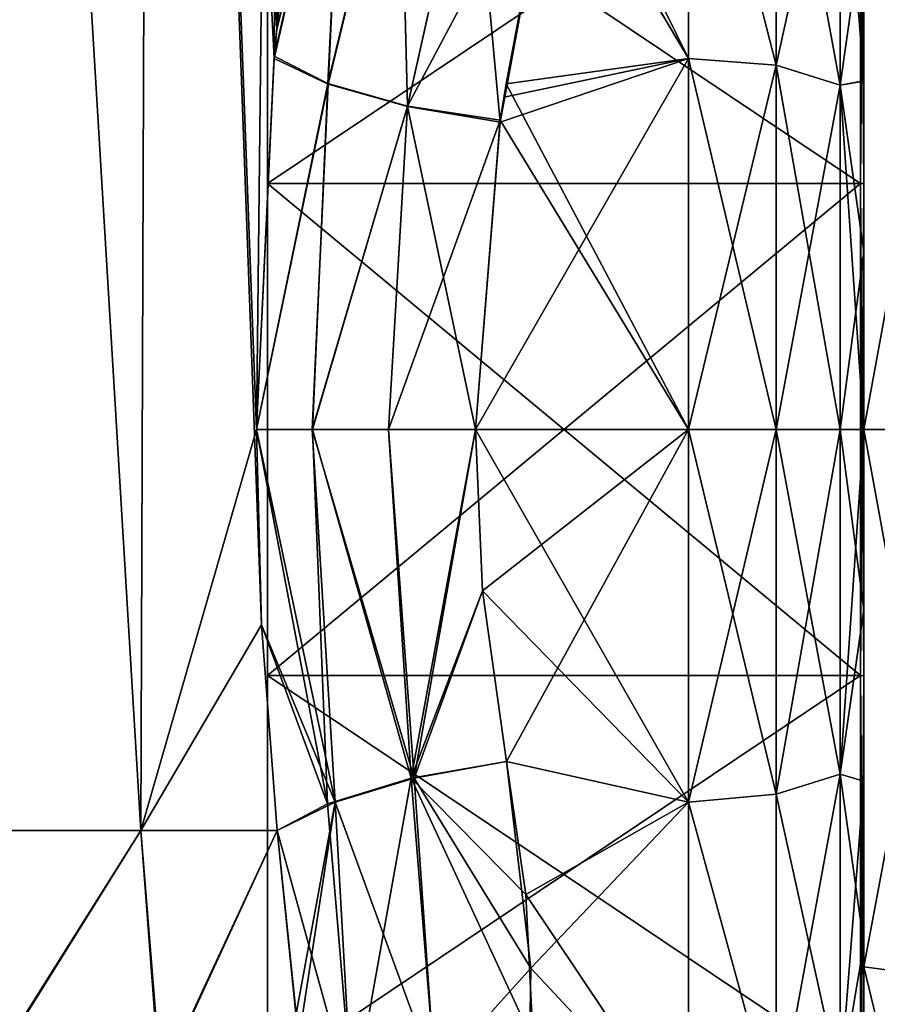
# Model space of a CAD drawing. Extents: x -23 to 470, y -1800 to 0.
# Tile 78 of 181: x 443 to 460, y -1783 to -1764. Entities that reach past the tile are written whole.
import ezdxf

# ---------------------------------------------------------------- set-up
doc = ezdxf.new("R2010")
doc.units = 0
doc.header["$LTSCALE"] = 41.718519
for name, color, linetype in [('10', 7, 'CONTINUOUS'), ('1084', 7, 'CONTINUOUS'), ('1085', 7, 'CONTINUOUS'), ('1092', 7, 'CONTINUOUS'), ('1093', 7, 'CONTINUOUS'), ('1094', 7, 'CONTINUOUS'), ('1099', 7, 'CONTINUOUS'), ('11', 7, 'CONTINUOUS'), ('1101', 7, 'CONTINUOUS'), ('1102', 7, 'CONTINUOUS'), ('1103', 7, 'CONTINUOUS'), ('1124', 7, 'CONTINUOUS'), ('1125', 7, 'CONTINUOUS'), ('1126', 7, 'CONTINUOUS'), ('1130', 7, 'CONTINUOUS'), ('1131', 7, 'CONTINUOUS'), ('1132', 7, 'CONTINUOUS'), ('12', 7, 'CONTINUOUS'), ('15', 7, 'CONTINUOUS'), ('16', 7, 'CONTINUOUS'), ('17', 7, 'CONTINUOUS'), ('18', 7, 'CONTINUOUS'), ('9', 7, 'CONTINUOUS')]:
    doc.layers.add(name, color=color, linetype=linetype)

msp = doc.modelspace()

# ---------------------------------------------------------------- linework, layer by layer
at = {"layer": '10', "linetype": 'CONTINUOUS'}
for points in [[(448.1, -1756.115), (448.1, -1759.149, -9.337), (448.1, -1787.885), (448.1, -1756.115)], [(448.1, -1756.115), (448.1, -1787.885), (448.1, -1784.851, 9.337), (448.1, -1756.115)], [(448.1, -1756.115), (448.1, -1784.851, 9.337), (448.1, -1759.149, 9.337), (448.1, -1756.115)], [(448.1, -1759.149, -9.337), (448.1, -1767.091, -15.108), (448.1, -1784.851, -9.337), (448.1, -1759.149, -9.337)], [(448.1, -1759.149, -9.337), (448.1, -1784.851, -9.337), (448.1, -1787.885), (448.1, -1759.149, -9.337)], [(448.1, -1784.851, 9.337), (448.1, -1776.909, 15.108), (448.1, -1759.149, 9.337), (448.1, -1784.851, 9.337)], [(448.1, -1776.909, 15.108), (448.1, -1767.091, 15.108), (448.1, -1759.149, 9.337), (448.1, -1776.909, 15.108)], [(448.1, -1767.091, -15.108), (448.1, -1776.909, -15.108), (448.1, -1784.851, -9.337), (448.1, -1767.091, -15.108)]]:
    msp.add_3dface(points, dxfattribs=at)
at = {"layer": '1084', "linetype": 'CONTINUOUS'}
for points in [[(445.567, -1780, 29.555), (441.742, -1716.55, 32.045), (441.618, -1780, 32.096), (445.567, -1780, 29.555)], [(445.795, -1716.55, 29.333), (441.742, -1716.55, 32.045), (445.567, -1780, 29.555), (445.795, -1716.55, 29.333)], [(447.979, -1775.895, 26.383), (445.795, -1716.55, 29.333), (445.567, -1780, 29.555), (447.979, -1775.895, 26.383)], [(448.5, -1716.55, 25.279), (445.795, -1716.55, 29.333), (448.285, -1764.013, 25.769), (448.5, -1716.55, 25.279)], [(448.285, -1764.013, 25.769), (445.795, -1716.55, 29.333), (448.231, -1764.592, 25.884), (448.285, -1764.013, 25.769)], [(448.231, -1764.592, 25.884), (445.795, -1716.55, 29.333), (447.876, -1772, 26.571), (448.231, -1764.592, 25.884)], [(447.876, -1772, 26.571), (445.795, -1716.55, 29.333), (447.979, -1775.895, 26.383), (447.876, -1772, 26.571)], [(448.998, -1757.583, 23.832), (448.5, -1716.55, 25.279), (448.285, -1764.013, 25.769), (448.998, -1757.583, 23.832)], [(448.293, -1780, 25.752), (447.979, -1775.895, 26.383), (445.567, -1780, 29.555), (448.293, -1780, 25.752)]]:
    msp.add_3dface(points, dxfattribs=at)
at = {"layer": '1085', "linetype": 'CONTINUOUS'}
for points in [[(445.567, -1780, -29.555), (441.618, -1780, -32.096), (441.742, -1716.55, -32.045), (445.567, -1780, -29.555)], [(445.795, -1716.55, -29.333), (445.567, -1780, -29.555), (441.742, -1716.55, -32.045), (445.795, -1716.55, -29.333)], [(447.876, -1772, -26.571), (445.567, -1780, -29.555), (445.795, -1716.55, -29.333), (447.876, -1772, -26.571)], [(448.5, -1716.55, -25.279), (447.876, -1772, -26.571), (445.795, -1716.55, -29.333), (448.5, -1716.55, -25.279)], [(448.233, -1764.55, -25.881), (447.876, -1772, -26.571), (448.5, -1716.55, -25.279), (448.233, -1764.55, -25.881)], [(448.314, -1763.691, -25.706), (448.233, -1764.55, -25.881), (448.5, -1716.55, -25.279), (448.314, -1763.691, -25.706)], [(447.979, -1775.894, -26.384), (445.567, -1780, -29.555), (447.876, -1772, -26.571), (447.979, -1775.894, -26.384)], [(448.293, -1780, -25.752), (445.567, -1780, -29.555), (447.979, -1775.894, -26.384), (448.293, -1780, -25.752)]]:
    msp.add_3dface(points, dxfattribs=at)
at = {"layer": '1092', "linetype": 'CONTINUOUS'}
for points in [[(460, -1761.778, -17.768), (460, -1761.785, 17.772), (460, -1765.038, -19.279), (460, -1761.778, -17.768)], [(460, -1761.785, 17.772), (460, -1765.045, 19.281), (460, -1765.038, -19.279), (460, -1761.785, 17.772)], [(460, -1765.038, -19.279), (460, -1765.045, 19.281), (460, -1768.445, -20.189), (460, -1765.038, -19.279)], [(460, -1765.045, 19.281), (460, -1768.45, 20.191), (460, -1768.445, -20.189), (460, -1765.045, 19.281)], [(460, -1768.45, 20.191), (460, -1772, 20.5), (460, -1768.445, -20.189), (460, -1768.45, 20.191)], [(460, -1768.445, -20.189), (460, -1772, 20.5), (460, -1772, -20.5), (460, -1768.445, -20.189)], [(460, -1772, -20.5), (460, -1772, 20.5), (460, -1775.592, 20.18), (460, -1772, -20.5)], [(460, -1775.594, -20.18), (460, -1772, -20.5), (460, -1775.592, 20.18), (460, -1775.594, -20.18)], [(460, -1779.013, 19.261), (460, -1775.594, -20.18), (460, -1775.592, 20.18), (460, -1779.013, 19.261)], [(460, -1779.017, -19.26), (460, -1775.594, -20.18), (460, -1779.013, 19.261), (460, -1779.017, -19.26)], [(460, -1782.265, 17.743), (460, -1779.017, -19.26), (460, -1779.013, 19.261), (460, -1782.265, 17.743)], [(460, -1782.271, -17.74), (460, -1779.017, -19.26), (460, -1782.265, 17.743), (460, -1782.271, -17.74)], [(460, -1785.178, 15.699), (460, -1782.271, -17.74), (460, -1782.265, 17.743), (460, -1785.178, 15.699)], [(460, -1785.186, -15.693), (460, -1782.271, -17.74), (460, -1785.178, 15.699), (460, -1785.186, -15.693)]]:
    msp.add_3dface(points, dxfattribs=at)
at = {"layer": '1093', "linetype": 'CONTINUOUS'}
for points in [[(452.247, -1772, 24), (452.39, -1775.215, 23.784), (456.5, -1772, 24), (452.247, -1772, 24)], [(456.5, -1772, -24), (456.5, -1779.433, -22.82), (452.247, -1772, -24), (456.5, -1772, -24)], [(452.247, -1772, -24), (456.5, -1779.433, -22.82), (452.39, -1775.214, -23.784), (452.247, -1772, -24)], [(452.39, -1775.215, 23.784), (452.87, -1778.62, 23.069), (456.5, -1772, 24), (452.39, -1775.215, 23.784)], [(456.5, -1772, 24), (452.87, -1778.62, 23.069), (456.5, -1779.432, 22.82), (456.5, -1772, 24)], [(452.39, -1775.214, -23.784), (456.5, -1779.433, -22.82), (452.87, -1778.62, -23.069), (452.39, -1775.214, -23.784)], [(452.87, -1778.62, 23.069), (453.354, -1782.745, 21.46), (456.5, -1779.432, 22.82), (452.87, -1778.62, 23.069)], [(452.87, -1778.62, -23.069), (456.5, -1779.433, -22.82), (453.253, -1781.279, -22.133), (452.87, -1778.62, -23.069)], [(456.5, -1779.433, -22.82), (456.5, -1786.123, -19.404), (453.253, -1781.279, -22.133), (456.5, -1779.433, -22.82)], [(456.5, -1779.432, 22.82), (453.354, -1782.745, 21.46), (456.5, -1786.12, 19.407), (456.5, -1779.432, 22.82)], [(453.253, -1781.279, -22.133), (456.5, -1786.123, -19.404), (453.4, -1784.211, -20.661), (453.253, -1781.279, -22.133)], [(453.354, -1782.745, 21.46), (453.29, -1787.19, 18.581), (456.5, -1786.12, 19.407), (453.354, -1782.745, 21.46)]]:
    msp.add_3dface(points, dxfattribs=at)
at = {"layer": '1094', "linetype": 'CONTINUOUS'}
for points in [[(456.5, -1764.593, 22.828), (456.5, -1757.901, 19.422), (453.812, -1760.067, 20.823), (456.5, -1764.593, 22.828)], [(456.5, -1757.897, -19.419), (456.5, -1764.593, -22.828), (453.942, -1759.39, -20.42), (456.5, -1757.897, -19.419)], [(453.942, -1759.39, -20.42), (456.5, -1764.593, -22.828), (453.814, -1760.047, -20.812), (453.942, -1759.39, -20.42)], [(452.819, -1765.366, 23.065), (456.5, -1764.593, 22.828), (453.812, -1760.067, 20.823), (452.819, -1765.366, 23.065)], [(453.814, -1760.047, -20.812), (456.5, -1764.593, -22.828), (452.86, -1765.098, -22.986), (453.814, -1760.047, -20.812)], [(452.247, -1772, 24), (456.5, -1772, 24), (456.5, -1764.593, 22.828), (452.247, -1772, 24)], [(452.247, -1772, 24), (456.5, -1764.593, 22.828), (452.74, -1765.862, 23.202), (452.247, -1772, 24)], [(452.74, -1765.862, 23.202), (456.5, -1764.593, 22.828), (452.819, -1765.366, 23.065), (452.74, -1765.862, 23.202)], [(456.5, -1764.593, -22.828), (456.5, -1772, -24), (452.86, -1765.098, -22.986), (456.5, -1764.593, -22.828)], [(452.86, -1765.098, -22.986), (456.5, -1772, -24), (452.742, -1765.826, -23.192), (452.86, -1765.098, -22.986)], [(456.5, -1772, -24), (452.247, -1772, -24), (452.742, -1765.826, -23.192), (456.5, -1772, -24)]]:
    msp.add_3dface(points, dxfattribs=at)
at = {"layer": '1099', "linetype": 'CONTINUOUS'}
for points in [[(441.618, -1780, -32.096), (445.567, -1780, -29.555), (441.898, -1785.878, -31.091), (441.618, -1780, -32.096)], [(445.567, -1780, -29.555), (445.976, -1785.022, -28.455), (441.898, -1785.878, -31.091), (445.567, -1780, -29.555)], [(445.567, -1780, -29.555), (448.293, -1780, -25.752), (445.976, -1785.022, -28.455), (445.567, -1780, -29.555)], [(445.976, -1785.022, -28.455), (448.293, -1780, -25.752), (448.672, -1783.719, -24.518), (445.976, -1785.022, -28.455)]]:
    msp.add_3dface(points, dxfattribs=at)
at = {"layer": '11', "linetype": 'CONTINUOUS'}
for points in [[(448.1, -1767.091, -15.108), (448.1, -1759.149, -9.337), (459.934, -1767.091, -15.108), (448.1, -1767.091, -15.108)], [(459.934, -1767.091, -15.108), (448.1, -1759.149, -9.337), (459.934, -1759.149, -9.337), (459.934, -1767.091, -15.108)], [(448.1, -1776.909, -15.108), (448.1, -1767.091, -15.108), (459.934, -1776.909, -15.108), (448.1, -1776.909, -15.108)], [(459.934, -1776.909, -15.108), (448.1, -1767.091, -15.108), (459.934, -1767.091, -15.108), (459.934, -1776.909, -15.108)], [(448.1, -1784.851, -9.337), (448.1, -1776.909, -15.108), (459.934, -1784.851, -9.337), (448.1, -1784.851, -9.337)], [(459.934, -1784.851, -9.337), (448.1, -1776.909, -15.108), (459.934, -1776.909, -15.108), (459.934, -1784.851, -9.337)]]:
    msp.add_3dface(points, dxfattribs=at)
at = {"layer": '1101', "linetype": 'CONTINUOUS'}
for points in [[(445.567, -1780, 29.555), (441.618, -1780, 32.096), (441.866, -1785.882, 31.103), (445.567, -1780, 29.555)], [(445.951, -1785.03, 28.479), (445.567, -1780, 29.555), (441.866, -1785.882, 31.103), (445.951, -1785.03, 28.479)], [(448.293, -1780, 25.752), (445.567, -1780, 29.555), (445.951, -1785.03, 28.479), (448.293, -1780, 25.752)], [(448.67, -1783.661, 24.541), (448.293, -1780, 25.752), (445.951, -1785.03, 28.479), (448.67, -1783.661, 24.541)]]:
    msp.add_3dface(points, dxfattribs=at)
at = {"layer": '1102', "linetype": 'CONTINUOUS'}
for points in [[(456.5, -1764.593, -22.828), (456.5, -1757.897, -19.419), (458.249, -1764.728, -22.38), (456.5, -1764.593, -22.828)], [(456.5, -1757.897, -19.419), (458.249, -1758.168, -19.038), (458.249, -1764.728, -22.38), (456.5, -1757.897, -19.419)], [(456.5, -1757.901, 19.422), (456.5, -1764.593, 22.828), (458.249, -1764.728, 22.38), (456.5, -1757.901, 19.422)], [(456.5, -1757.901, 19.422), (458.249, -1764.728, 22.38), (458.249, -1758.168, 19.038), (456.5, -1757.901, 19.422)], [(458.249, -1764.728, 22.38), (459.531, -1758.922, 18), (458.249, -1758.168, 19.038), (458.249, -1764.728, 22.38)], [(459.531, -1758.922, -18), (459.531, -1765.124, -21.161), (458.249, -1758.168, -19.038), (459.531, -1758.922, -18)], [(458.249, -1758.168, -19.038), (459.531, -1765.124, -21.161), (458.249, -1764.728, -22.38), (458.249, -1758.168, -19.038)], [(459.531, -1765.124, 21.161), (459.531, -1758.922, 18), (458.249, -1764.728, 22.38), (459.531, -1765.124, 21.161)], [(459.531, -1765.124, 21.161), (460, -1761.785, 17.772), (459.531, -1758.922, 18), (459.531, -1765.124, 21.161)], [(460, -1761.778, -17.768), (460, -1765.038, -19.279), (459.531, -1758.922, -18), (460, -1761.778, -17.768)], [(459.531, -1758.922, -18), (460, -1765.038, -19.279), (459.531, -1765.124, -21.161), (459.531, -1758.922, -18)], [(460, -1765.045, 19.281), (460, -1761.785, 17.772), (459.531, -1765.124, 21.161), (460, -1765.045, 19.281)], [(456.5, -1764.593, 22.828), (456.5, -1772, 24), (458.249, -1764.728, 22.38), (456.5, -1764.593, 22.828)], [(456.5, -1772, -24), (456.5, -1764.593, -22.828), (458.249, -1772, -23.532), (456.5, -1772, -24)], [(458.249, -1772, -23.532), (456.5, -1764.593, -22.828), (458.249, -1764.728, -22.38), (458.249, -1772, -23.532)], [(456.5, -1772, 24), (458.249, -1772, 23.532), (458.249, -1764.728, 22.38), (456.5, -1772, 24)], [(459.531, -1772, -22.25), (458.249, -1772, -23.532), (458.249, -1764.728, -22.38), (459.531, -1772, -22.25)], [(459.531, -1765.124, -21.161), (459.531, -1772, -22.25), (458.249, -1764.728, -22.38), (459.531, -1765.124, -21.161)], [(458.249, -1772, 23.532), (459.531, -1765.124, 21.161), (458.249, -1764.728, 22.38), (458.249, -1772, 23.532)], [(460, -1765.038, -19.279), (460, -1768.445, -20.189), (459.531, -1765.124, -21.161), (460, -1765.038, -19.279)], [(460, -1768.45, 20.191), (460, -1765.045, 19.281), (459.531, -1765.124, 21.161), (460, -1768.45, 20.191)], [(458.249, -1772, 23.532), (459.531, -1772, 22.25), (459.531, -1765.124, 21.161), (458.249, -1772, 23.532)], [(459.531, -1772, 22.25), (460, -1768.45, 20.191), (459.531, -1765.124, 21.161), (459.531, -1772, 22.25)], [(460, -1768.445, -20.189), (460, -1772, -20.5), (459.531, -1765.124, -21.161), (460, -1768.445, -20.189)], [(460, -1772, -20.5), (459.531, -1772, -22.25), (459.531, -1765.124, -21.161), (460, -1772, -20.5)], [(460, -1772, 20.5), (460, -1768.45, 20.191), (459.531, -1772, 22.25), (460, -1772, 20.5)]]:
    msp.add_3dface(points, dxfattribs=at)
at = {"layer": '1103', "linetype": 'CONTINUOUS'}
for points in [[(456.5, -1772, 24), (456.5, -1779.432, 22.82), (458.249, -1772, 23.532), (456.5, -1772, 24)], [(456.5, -1779.432, 22.82), (458.249, -1779.272, 22.38), (458.249, -1772, 23.532), (456.5, -1779.432, 22.82)], [(456.5, -1779.433, -22.82), (456.5, -1772, -24), (458.249, -1779.272, -22.38), (456.5, -1779.433, -22.82)], [(456.5, -1772, -24), (458.249, -1772, -23.532), (458.249, -1779.272, -22.38), (456.5, -1772, -24)], [(459.531, -1772, -22.25), (459.531, -1778.876, -21.161), (458.249, -1772, -23.532), (459.531, -1772, -22.25)], [(458.249, -1772, -23.532), (459.531, -1778.876, -21.161), (458.249, -1779.272, -22.38), (458.249, -1772, -23.532)], [(459.531, -1778.876, 21.161), (459.531, -1772, 22.25), (458.249, -1779.272, 22.38), (459.531, -1778.876, 21.161)], [(458.249, -1779.272, 22.38), (459.531, -1772, 22.25), (458.249, -1772, 23.532), (458.249, -1779.272, 22.38)], [(460, -1775.592, 20.18), (460, -1772, 20.5), (459.531, -1778.876, 21.161), (460, -1775.592, 20.18)], [(459.531, -1778.876, 21.161), (460, -1772, 20.5), (459.531, -1772, 22.25), (459.531, -1778.876, 21.161)], [(460, -1772, -20.5), (460, -1775.594, -20.18), (459.531, -1772, -22.25), (460, -1772, -20.5)], [(459.531, -1772, -22.25), (460, -1775.594, -20.18), (459.531, -1778.876, -21.161), (459.531, -1772, -22.25)], [(460, -1779.013, 19.261), (460, -1775.592, 20.18), (459.531, -1778.876, 21.161), (460, -1779.013, 19.261)], [(460, -1775.594, -20.18), (460, -1779.017, -19.26), (459.531, -1778.876, -21.161), (460, -1775.594, -20.18)], [(459.531, -1778.876, -21.161), (459.531, -1785.078, -18), (458.249, -1779.272, -22.38), (459.531, -1778.876, -21.161)], [(459.531, -1785.078, 18), (459.531, -1778.876, 21.161), (458.249, -1785.832, 19.038), (459.531, -1785.078, 18)], [(458.249, -1785.832, 19.038), (459.531, -1778.876, 21.161), (458.249, -1779.272, 22.38), (458.249, -1785.832, 19.038)], [(460, -1779.017, -19.26), (460, -1782.271, -17.74), (459.531, -1778.876, -21.161), (460, -1779.017, -19.26)], [(459.531, -1778.876, -21.161), (460, -1782.271, -17.74), (459.531, -1785.078, -18), (459.531, -1778.876, -21.161)], [(459.531, -1785.078, 18), (460, -1779.013, 19.261), (459.531, -1778.876, 21.161), (459.531, -1785.078, 18)], [(460, -1782.265, 17.743), (460, -1779.013, 19.261), (459.531, -1785.078, 18), (460, -1782.265, 17.743)], [(456.5, -1779.432, 22.82), (458.249, -1785.832, 19.038), (458.249, -1779.272, 22.38), (456.5, -1779.432, 22.82)], [(456.5, -1779.433, -22.82), (458.249, -1779.272, -22.38), (458.249, -1785.832, -19.038), (456.5, -1779.433, -22.82)], [(458.249, -1779.272, -22.38), (459.531, -1785.078, -18), (458.249, -1785.832, -19.038), (458.249, -1779.272, -22.38)], [(456.5, -1779.432, 22.82), (456.5, -1786.12, 19.407), (458.249, -1785.832, 19.038), (456.5, -1779.432, 22.82)], [(456.5, -1786.123, -19.404), (456.5, -1779.433, -22.82), (458.249, -1785.832, -19.038), (456.5, -1786.123, -19.404)], [(460, -1785.178, 15.699), (460, -1782.265, 17.743), (459.531, -1785.078, 18), (460, -1785.178, 15.699)], [(460, -1782.271, -17.74), (460, -1785.186, -15.693), (459.531, -1785.078, -18), (460, -1782.271, -17.74)]]:
    msp.add_3dface(points, dxfattribs=at)
at = {"layer": '1124', "linetype": 'CONTINUOUS'}
for points in [[(453.354, -1782.745, 21.46), (452.87, -1778.62, 23.069), (451.023, -1778.953, 23.369), (453.354, -1782.745, 21.46)], [(451.023, -1778.953, 23.369), (449.45, -1779.436, 24.319), (451.441, -1784.875, 20.727), (451.023, -1778.953, 23.369)], [(453.354, -1782.745, 21.46), (451.023, -1778.953, 23.369), (451.441, -1784.875, 20.727), (453.354, -1782.745, 21.46)], [(448.293, -1780, 25.752), (448.67, -1783.661, 24.541), (449.45, -1779.436, 24.319), (448.293, -1780, 25.752)], [(448.67, -1783.661, 24.541), (448.696, -1784.336, 24.234), (449.45, -1779.436, 24.319), (448.67, -1783.661, 24.541)], [(449.45, -1779.436, 24.319), (448.696, -1784.336, 24.234), (449.791, -1785.474, 21.697), (449.45, -1779.436, 24.319)], [(449.45, -1779.436, 24.319), (449.791, -1785.474, 21.697), (451.441, -1784.875, 20.727), (449.45, -1779.436, 24.319)], [(453.29, -1787.19, 18.581), (453.354, -1782.745, 21.46), (451.441, -1784.875, 20.727), (453.29, -1787.19, 18.581)]]:
    msp.add_3dface(points, dxfattribs=at)
at = {"layer": '1125', "linetype": 'CONTINUOUS'}
for points in [[(447.876, -1772, 26.571), (447.979, -1775.895, 26.383), (449.45, -1779.436, 24.319), (447.876, -1772, 26.571)], [(448.991, -1772, 25.205), (447.876, -1772, 26.571), (449.45, -1779.436, 24.319), (448.991, -1772, 25.205)], [(450.511, -1772, 24.311), (448.991, -1772, 25.205), (451.023, -1778.953, 23.369), (450.511, -1772, 24.311)], [(451.023, -1778.953, 23.369), (448.991, -1772, 25.205), (449.45, -1779.436, 24.319), (451.023, -1778.953, 23.369)], [(452.247, -1772, 24), (450.511, -1772, 24.311), (451.023, -1778.953, 23.369), (452.247, -1772, 24)], [(452.39, -1775.215, 23.784), (452.247, -1772, 24), (451.023, -1778.953, 23.369), (452.39, -1775.215, 23.784)], [(452.87, -1778.62, 23.069), (452.39, -1775.215, 23.784), (451.023, -1778.953, 23.369), (452.87, -1778.62, 23.069)], [(447.979, -1775.895, 26.383), (448.293, -1780, 25.752), (449.45, -1779.436, 24.319), (447.979, -1775.895, 26.383)]]:
    msp.add_3dface(points, dxfattribs=at)
at = {"layer": '1126', "linetype": 'CONTINUOUS'}
for points in [[(448.998, -1757.583, 23.832), (448.285, -1764.013, 25.769), (449.63, -1758.451, 22.57), (448.998, -1757.583, 23.832)], [(448.285, -1764.013, 25.769), (448.231, -1764.592, 25.884), (449.63, -1758.451, 22.57), (448.285, -1764.013, 25.769)], [(449.63, -1758.451, 22.57), (448.231, -1764.592, 25.884), (449.309, -1765.103, 24.441), (449.63, -1758.451, 22.57)], [(450.735, -1759.197, 21.571), (449.63, -1758.451, 22.57), (449.309, -1765.103, 24.441), (450.735, -1759.197, 21.571)], [(450.894, -1765.553, 23.494), (450.735, -1759.197, 21.571), (449.309, -1765.103, 24.441), (450.894, -1765.553, 23.494)], [(452.181, -1759.768, 20.973), (450.735, -1759.197, 21.571), (450.894, -1765.553, 23.494), (452.181, -1759.768, 20.973)], [(452.74, -1765.862, 23.202), (452.181, -1759.768, 20.973), (450.894, -1765.553, 23.494), (452.74, -1765.862, 23.202)], [(452.74, -1765.862, 23.202), (453.812, -1760.067, 20.823), (452.181, -1759.768, 20.973), (452.74, -1765.862, 23.202)], [(452.74, -1765.862, 23.202), (452.819, -1765.366, 23.065), (453.812, -1760.067, 20.823), (452.74, -1765.862, 23.202)], [(448.231, -1764.592, 25.884), (447.876, -1772, 26.571), (449.309, -1765.103, 24.441), (448.231, -1764.592, 25.884)], [(449.309, -1765.103, 24.441), (447.876, -1772, 26.571), (448.991, -1772, 25.205), (449.309, -1765.103, 24.441)], [(450.894, -1765.553, 23.494), (449.309, -1765.103, 24.441), (448.991, -1772, 25.205), (450.894, -1765.553, 23.494)], [(450.511, -1772, 24.311), (450.894, -1765.553, 23.494), (448.991, -1772, 25.205), (450.511, -1772, 24.311)], [(452.247, -1772, 24), (450.894, -1765.553, 23.494), (450.511, -1772, 24.311), (452.247, -1772, 24)], [(452.247, -1772, 24), (452.74, -1765.862, 23.202), (450.894, -1765.553, 23.494), (452.247, -1772, 24)]]:
    msp.add_3dface(points, dxfattribs=at)
at = {"layer": '1130', "linetype": 'CONTINUOUS'}
for points in [[(448.233, -1764.55, -25.881), (448.314, -1763.691, -25.706), (449.631, -1758.444, -22.568), (448.233, -1764.55, -25.881)], [(449.304, -1765.094, -24.444), (448.233, -1764.55, -25.881), (449.631, -1758.444, -22.568), (449.304, -1765.094, -24.444)], [(450.735, -1759.19, -21.568), (449.304, -1765.094, -24.444), (449.631, -1758.444, -22.568), (450.735, -1759.19, -21.568)], [(450.891, -1765.545, -23.493), (449.304, -1765.094, -24.444), (450.735, -1759.19, -21.568), (450.891, -1765.545, -23.493)], [(452.182, -1759.762, -20.97), (450.891, -1765.545, -23.493), (450.735, -1759.19, -21.568), (452.182, -1759.762, -20.97)], [(453.814, -1760.047, -20.812), (450.891, -1765.545, -23.493), (452.182, -1759.762, -20.97), (453.814, -1760.047, -20.812)], [(453.814, -1760.047, -20.812), (452.742, -1765.826, -23.192), (450.891, -1765.545, -23.493), (453.814, -1760.047, -20.812)], [(453.814, -1760.047, -20.812), (452.86, -1765.098, -22.986), (452.742, -1765.826, -23.192), (453.814, -1760.047, -20.812)], [(447.876, -1772, -26.571), (448.233, -1764.55, -25.881), (449.304, -1765.094, -24.444), (447.876, -1772, -26.571)], [(448.994, -1772, -25.207), (447.876, -1772, -26.571), (449.304, -1765.094, -24.444), (448.994, -1772, -25.207)], [(450.891, -1765.545, -23.493), (448.994, -1772, -25.207), (449.304, -1765.094, -24.444), (450.891, -1765.545, -23.493)], [(450.512, -1772, -24.311), (448.994, -1772, -25.207), (450.891, -1765.545, -23.493), (450.512, -1772, -24.311)], [(452.742, -1765.826, -23.192), (450.512, -1772, -24.311), (450.891, -1765.545, -23.493), (452.742, -1765.826, -23.192)], [(452.742, -1765.826, -23.192), (452.247, -1772, -24), (450.512, -1772, -24.311), (452.742, -1765.826, -23.192)]]:
    msp.add_3dface(points, dxfattribs=at)
at = {"layer": '1131', "linetype": 'CONTINUOUS'}
for points in [[(447.979, -1775.894, -26.384), (447.876, -1772, -26.571), (449.296, -1779.469, -24.368), (447.979, -1775.894, -26.384)], [(449.296, -1779.469, -24.368), (447.876, -1772, -26.571), (448.994, -1772, -25.207), (449.296, -1779.469, -24.368)], [(450.965, -1778.955, -23.351), (449.296, -1779.469, -24.368), (448.994, -1772, -25.207), (450.965, -1778.955, -23.351)], [(450.512, -1772, -24.311), (450.965, -1778.955, -23.351), (448.994, -1772, -25.207), (450.512, -1772, -24.311)], [(452.247, -1772, -24), (450.965, -1778.955, -23.351), (450.512, -1772, -24.311), (452.247, -1772, -24)], [(452.247, -1772, -24), (452.39, -1775.214, -23.784), (450.965, -1778.955, -23.351), (452.247, -1772, -24)], [(452.39, -1775.214, -23.784), (452.87, -1778.62, -23.069), (450.965, -1778.955, -23.351), (452.39, -1775.214, -23.784)], [(448.293, -1780, -25.752), (447.979, -1775.894, -26.384), (449.296, -1779.469, -24.368), (448.293, -1780, -25.752)]]:
    msp.add_3dface(points, dxfattribs=at)
at = {"layer": '1132', "linetype": 'CONTINUOUS'}
for points in [[(452.87, -1778.62, -23.069), (453.253, -1781.279, -22.133), (450.965, -1778.955, -23.351), (452.87, -1778.62, -23.069)], [(449.799, -1785.467, -21.692), (449.296, -1779.469, -24.368), (450.965, -1778.955, -23.351), (449.799, -1785.467, -21.692)], [(451.446, -1784.871, -20.727), (449.799, -1785.467, -21.692), (450.965, -1778.955, -23.351), (451.446, -1784.871, -20.727)], [(453.253, -1781.279, -22.133), (453.4, -1784.211, -20.661), (450.965, -1778.955, -23.351), (453.253, -1781.279, -22.133)], [(453.4, -1784.211, -20.661), (451.446, -1784.871, -20.727), (450.965, -1778.955, -23.351), (453.4, -1784.211, -20.661)], [(449.799, -1785.467, -21.692), (448.293, -1780, -25.752), (449.296, -1779.469, -24.368), (449.799, -1785.467, -21.692)], [(448.672, -1783.719, -24.518), (448.293, -1780, -25.752), (449.799, -1785.467, -21.692), (448.672, -1783.719, -24.518)]]:
    msp.add_3dface(points, dxfattribs=at)
at = {"layer": '12', "linetype": 'CONTINUOUS'}
for points in [[(448.1, -1759.149, 9.337), (448.1, -1767.091, 15.108), (459.934, -1759.149, 9.337), (448.1, -1759.149, 9.337)], [(459.934, -1759.149, 9.337), (448.1, -1767.091, 15.108), (459.934, -1767.091, 15.108), (459.934, -1759.149, 9.337)], [(448.1, -1767.091, 15.108), (448.1, -1776.909, 15.108), (459.934, -1767.091, 15.108), (448.1, -1767.091, 15.108)], [(459.934, -1767.091, 15.108), (448.1, -1776.909, 15.108), (459.934, -1776.909, 15.108), (459.934, -1767.091, 15.108)], [(448.1, -1776.909, 15.108), (448.1, -1784.851, 9.337), (459.934, -1776.909, 15.108), (448.1, -1776.909, 15.108)], [(459.934, -1776.909, 15.108), (448.1, -1784.851, 9.337), (459.934, -1784.851, 9.337), (459.934, -1776.909, 15.108)]]:
    msp.add_3dface(points, dxfattribs=at)
at = {"layer": '15', "linetype": 'CONTINUOUS'}
for points in [[(462.009, -1772, -21.97), (460, -1761.279, -18.571), (462.009, -1761.015, -19.026), (462.009, -1772, -21.97)], [(460, -1772, -21.444), (460, -1761.279, -18.571), (462.009, -1772, -21.97), (460, -1772, -21.444)], [(460, -1782.721, -18.571), (460, -1772, -21.444), (462.009, -1782.985, -19.026), (460, -1782.721, -18.571)], [(462.009, -1782.985, -19.026), (460, -1772, -21.444), (462.009, -1772, -21.97), (462.009, -1782.985, -19.026)], [(460, -1790.571, -10.723), (460, -1782.721, -18.571), (462.009, -1791.026, -10.985), (460, -1790.571, -10.723)], [(462.009, -1791.026, -10.985), (460, -1782.721, -18.571), (462.009, -1782.985, -19.026), (462.009, -1791.026, -10.985)]]:
    msp.add_3dface(points, dxfattribs=at)
at = {"layer": '16', "linetype": 'CONTINUOUS'}
for points in [[(460, -1761.279, 18.571), (460, -1772, 21.444), (462.009, -1761.015, 19.026), (460, -1761.279, 18.571)], [(462.009, -1761.015, 19.026), (460, -1772, 21.444), (462.009, -1772, 21.97), (462.009, -1761.015, 19.026)], [(460, -1772, 21.444), (460, -1782.721, 18.571), (462.009, -1772, 21.97), (460, -1772, 21.444)], [(462.009, -1772, 21.97), (460, -1782.721, 18.571), (462.009, -1782.985, 19.026), (462.009, -1772, 21.97)], [(460, -1782.721, 18.571), (460, -1790.571, 10.723), (462.009, -1791.026, 10.985), (460, -1782.721, 18.571)], [(462.009, -1782.985, 19.026), (460, -1782.721, 18.571), (462.009, -1791.026, 10.985), (462.009, -1782.985, 19.026)]]:
    msp.add_3dface(points, dxfattribs=at)
at = {"layer": '17', "linetype": 'CONTINUOUS'}
for points in [[(460, -1767.09, 15.111), (460, -1759.145, 9.339), (459.934, -1767.091, 15.108), (460, -1767.09, 15.111)], [(460, -1759.145, 9.339), (459.934, -1759.149, 9.337), (459.934, -1767.091, 15.108), (460, -1759.145, 9.339)], [(460, -1776.91, 15.111), (460, -1767.09, 15.111), (459.934, -1776.909, 15.108), (460, -1776.91, 15.111)], [(460, -1767.09, 15.111), (459.934, -1767.091, 15.108), (459.934, -1776.909, 15.108), (460, -1767.09, 15.111)], [(460, -1776.91, 15.111), (459.934, -1776.909, 15.108), (459.934, -1784.851, 9.337), (460, -1776.91, 15.111)], [(460, -1784.855, 9.339), (460, -1776.91, 15.111), (459.934, -1784.851, 9.337), (460, -1784.855, 9.339)]]:
    msp.add_3dface(points, dxfattribs=at)
at = {"layer": '18', "linetype": 'CONTINUOUS'}
for points in [[(460, -1759.145, -9.339), (460, -1767.09, -15.111), (459.934, -1759.149, -9.337), (460, -1759.145, -9.339)], [(460, -1767.09, -15.111), (459.934, -1767.091, -15.108), (459.934, -1759.149, -9.337), (460, -1767.09, -15.111)], [(460, -1767.09, -15.111), (460, -1776.91, -15.111), (459.934, -1767.091, -15.108), (460, -1767.09, -15.111)], [(460, -1776.91, -15.111), (459.934, -1776.909, -15.108), (459.934, -1767.091, -15.108), (460, -1776.91, -15.111)], [(460, -1776.91, -15.111), (460, -1784.855, -9.339), (459.934, -1776.909, -15.108), (460, -1776.91, -15.111)], [(460, -1784.855, -9.339), (459.934, -1784.851, -9.337), (459.934, -1776.909, -15.108), (460, -1784.855, -9.339)]]:
    msp.add_3dface(points, dxfattribs=at)
at = {"layer": '9', "linetype": 'CONTINUOUS'}
for points in [[(460, -1759.145, 9.339), (460, -1767.09, 15.111), (460, -1753.429, 10.723), (460, -1759.145, 9.339)], [(460, -1753.429, 10.723), (460, -1767.09, 15.111), (460, -1761.279, 18.571), (460, -1753.429, 10.723)], [(460, -1767.09, -15.111), (460, -1759.145, -9.339), (460, -1753.429, -10.723), (460, -1767.09, -15.111)], [(460, -1761.279, -18.571), (460, -1767.09, -15.111), (460, -1753.429, -10.723), (460, -1761.279, -18.571)], [(460, -1761.279, 18.571), (460, -1767.09, 15.111), (460, -1782.721, 18.571), (460, -1761.279, 18.571)], [(460, -1776.91, -15.111), (460, -1767.09, -15.111), (460, -1761.279, -18.571), (460, -1776.91, -15.111)], [(460, -1782.721, -18.571), (460, -1776.91, -15.111), (460, -1761.279, -18.571), (460, -1782.721, -18.571)], [(460, -1772, -21.444), (460, -1782.721, -18.571), (460, -1761.279, -18.571), (460, -1772, -21.444)], [(460, -1772, 21.444), (460, -1761.279, 18.571), (460, -1782.721, 18.571), (460, -1772, 21.444)], [(460, -1767.09, 15.111), (460, -1776.91, 15.111), (460, -1782.721, 18.571), (460, -1767.09, 15.111)], [(460, -1776.91, 15.111), (460, -1784.855, 9.339), (460, -1790.571, 10.723), (460, -1776.91, 15.111)], [(460, -1782.721, 18.571), (460, -1776.91, 15.111), (460, -1790.571, 10.723), (460, -1782.721, 18.571)], [(460, -1784.855, -9.339), (460, -1776.91, -15.111), (460, -1790.571, -10.723), (460, -1784.855, -9.339)], [(460, -1790.571, -10.723), (460, -1776.91, -15.111), (460, -1782.721, -18.571), (460, -1790.571, -10.723)]]:
    msp.add_3dface(points, dxfattribs=at)

doc.saveas('drawing.dxf')
